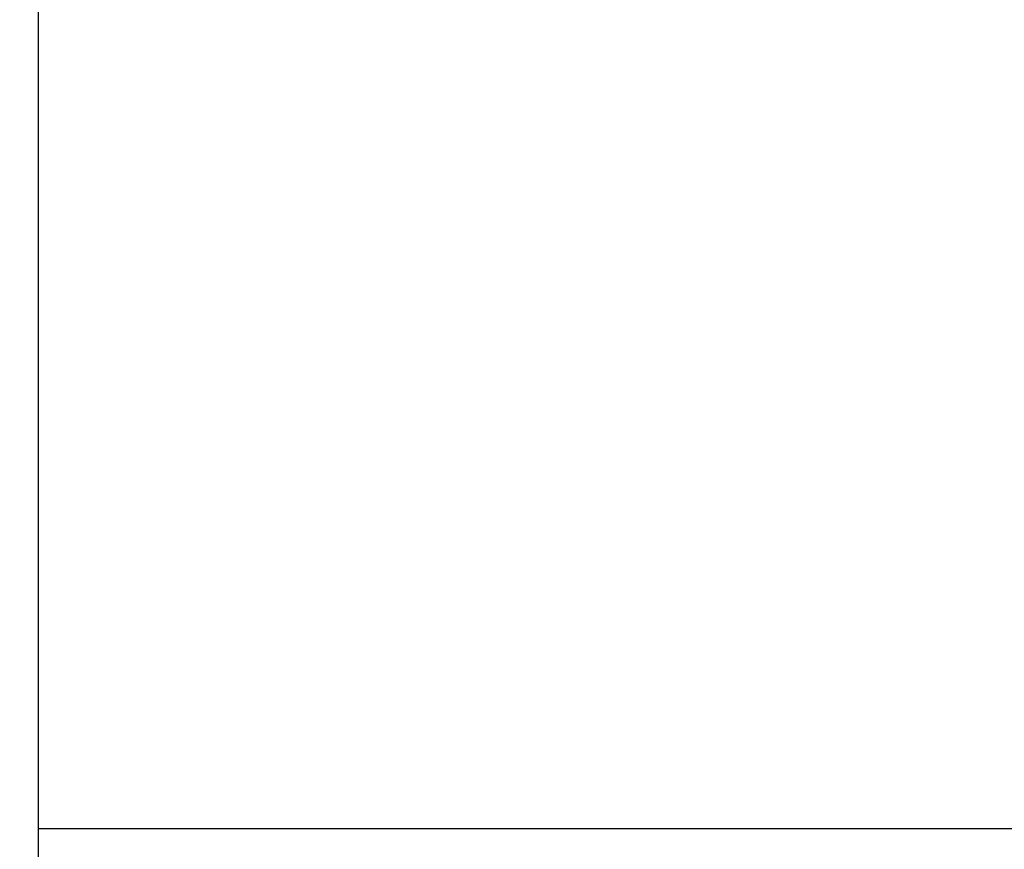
# Model space of a CAD drawing. Extents: x -237 to 233, y 63 to 161.
# Tile 5 of 49: x 181 to 199, y 90 to 105. Entities that reach past the tile are written whole.
import ezdxf

# ---------------------------------------------------------------- set-up
doc = ezdxf.new("R2010")
doc.units = 0
doc.header["$MEASUREMENT"] = 0
doc.header["$PDMODE"] = 1
doc.layers.get('DEFPOINTS').update_dxf_attribs({"linetype": 'CONTINUOUS'})
doc.layers.add('DIM', color=4, linetype='CONTINUOUS')
doc.layers.add('OUT', color=3, linetype='CONTINUOUS')
doc.styles.add('CHN', font='SIMPLEX.shx', dxfattribs={"width": 0.7, "bigfont": 'CHINESET.shx'})
doc.dimstyles.get("Standard").update_dxf_attribs({"dimscale": 0, "dimtxt": 4, "dimasz": 3, "dimexe": 1, "dimexo": 0.5, "dimgap": 1, "dimtad": 1, "dimdsep": 46, "dimtxsty": 'CHN', "dimcen": 0.09, "dimclrd": 256, "dimclre": 256, "dimclrt": 256, "dimadec": 0, "dimazin": 0, "dimtp": 1, "dimtm": 1, "dimtfac": 0.6, "dimtix": 1, "dimtmove": 2, "dimatfit": 3, "dimfxl": 1, "dimtvp": 0.85, "dimtolj": 1, "dimarcsym": 0})

# ---------------------------------------------------------------- blocks, each defined once
blk = doc.blocks.new('*D2')
at = {"layer": 'DEFPOINTS', "color": 0, "transparency": 16777216}
for p in [(221.181, 91.446, 0.2), (170.181, 73.654), (221.181, 64.29)]:
    blk.add_point(p, dxfattribs=at)
at = {"layer": 'DIM', "color": 0, "lineweight": -2, "transparency": 16777216}
for p, q in [((221.181, 91.046), (221.181, 63.49)), ((170.181, 73.254), (170.181, 63.49)), ((172.581, 64.29), (218.781, 64.29))]:
    blk.add_line(p, q, dxfattribs=at)
at = {"layer": 'DIM', "color": 0, "transparency": 16777216}
for points in [[(172.581, 64.69), (172.581, 63.89), (170.181, 64.29)], [(218.781, 64.69), (218.781, 63.89), (221.181, 64.29)]]:
    blk.add_solid(points, dxfattribs=at)
at = {"layer": 'DIM', "color": 0, "transparency": 16777216, "insert": (195.681, 66.25), "char_height": 2.8, "attachment_point": 5, "style": 'CHN'}
blk.add_mtext('\\A1;51', dxfattribs=at)

msp = doc.modelspace()

# ---------------------------------------------------------------- linework, layer by layer
at = {"layer": 'OUT', "color": 0, "ltscale": 5}
for p, q in [((181.181, 79.946, 0.2), (181.181, 134.946, 0.2)), ((220.181, 90.446, 0.2), (181.181, 90.446, 0.2))]:
    msp.add_line(p, q, dxfattribs=at)

# ---------------------------------------------------------------- dimensions: what is measured, and where the dimension line sits
at = {"layer": 'DIM', "color": 0}
dim = msp.add_linear_dim(base=(221.181, 64.29), p1=(170.181, 73.654), p2=(221.181, 91.446, 0.2), dimstyle='STANDARD', override={"dimscale": 0.8, "dimtxt": 3.5, "dimgap": 0.7, "dimclrd": 0, "dimclre": 0, "dimclrt": 0, "dimtmove": 0}, dxfattribs=at)
dim.commit()
dim.dimension.update_dxf_attribs({"geometry": '*D2', "text_midpoint": (195.681, 66.25)})

doc.saveas('drawing.dxf')
